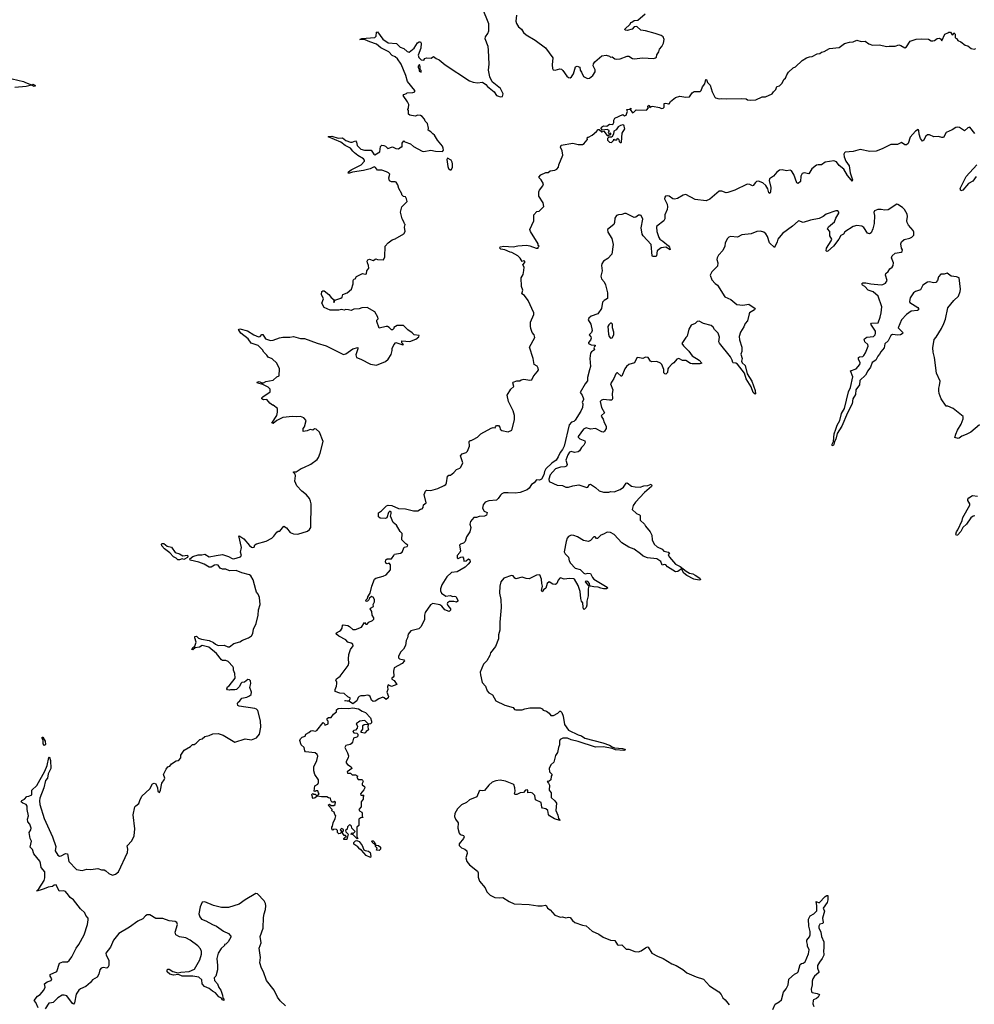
# Model space of a CAD drawing. Extents: x 2494159 to 2685562, y 773219 to 915170.
# Tile 195 of 201: x 2627990 to 2638888, y 897352 to 908592. Entities that reach past the tile are written whole.
import ezdxf

# ---------------------------------------------------------------- set-up
doc = ezdxf.new("R2010")
doc.units = 0

msp = doc.modelspace()

# ---------------------------------------------------------------- linework, layer by layer
at = {"layer": '0CON10XD'}
for points in [[(2633331, 907831), (2633405, 907768), (2633435, 907728), (2633455, 907717), (2633475, 907710), (2633500, 907715), (2633511, 907745), (2633477, 907805), (2633384, 907884), (2633358, 907938), (2633343, 908015), (2633350, 908085), (2633343, 908243), (2633337, 908285), (2633302, 908375), (2633307, 908395), (2633336, 908435), (2633347, 908465), (2633346, 908545), (2633273, 908723)], [(2633662, 908645), (2633654, 908575), (2633660, 908550), (2633685, 908510), (2633718, 908485), (2633743, 908445), (2633770, 908420), (2633875, 908357), (2633992, 908272), (2634077, 908155), (2634069, 908075), (2634072, 908035), (2634080, 908020), (2634104, 908014), (2634155, 908029), (2634175, 908027), (2634192, 908012), (2634235, 907947), (2634255, 907930), (2634275, 907927), (2634290, 907940), (2634312, 907975), (2634336, 908054), (2634355, 908063), (2634385, 908048), (2634388, 908015), (2634405, 907991), (2634425, 907945), (2634472, 907922), (2634495, 907926), (2634534, 907955), (2634559, 907995), (2634558, 908018), (2634538, 908065), (2634541, 908089), (2634555, 908112), (2634635, 908180), (2634685, 908188), (2634724, 908174), (2634735, 908163), (2634755, 908168), (2634784, 908144), (2634805, 908140), (2634844, 908146), (2634925, 908176), (2634945, 908174), (2634985, 908149), (2635005, 908144), (2635105, 908156), (2635225, 908149), (2635250, 908155), (2635260, 908165), (2635265, 908190), (2635287, 908223), (2635293, 908257), (2635320, 908285), (2635338, 908325), (2635346, 908365), (2635335, 908396), (2635312, 908412), (2635245, 908436), (2635135, 908466), (2635082, 908472), (2635035, 908513), (2635005, 908510), (2634980, 908485), (2634925, 908468), (2634902, 908472), (2634900, 908485), (2634958, 908542), (2634965, 908560), (2634978, 908562), (2635005, 908583), (2635045, 908588), (2635131, 908659)], [(2630502, 900818), (2630525, 900848), (2630585, 900858), (2630615, 900872), (2630631, 900889), (2630638, 900915), (2630618, 900968), (2630629, 901015), (2630624, 901045), (2630615, 901058), (2630595, 901061), (2630555, 901029), (2630525, 901024), (2630514, 901015), (2630500, 900980), (2630465, 900947), (2630445, 900941), (2630395, 900943), (2630385, 900938), (2630361, 900941), (2630354, 900955), (2630363, 900975), (2630382, 900988), (2630451, 901075), (2630447, 901127), (2630432, 901165), (2630431, 901195), (2630425, 901208), (2630370, 901265), (2630345, 901276), (2630307, 901277), (2630293, 901283), (2630235, 901356), (2630148, 901428), (2630073, 901447), (2630041, 901429), (2629995, 901421), (2629965, 901398), (2629955, 901404), (2629965, 901424), (2629989, 901441), (2630003, 901485), (2629988, 901535), (2629990, 901550), (2630009, 901555), (2630031, 901531), (2630065, 901521), (2630155, 901505), (2630203, 901483), (2630225, 901462), (2630255, 901449), (2630323, 901453), (2630365, 901432), (2630385, 901434), (2630435, 901472), (2630505, 901490), (2630535, 901511), (2630603, 901537), (2630635, 901559), (2630652, 901585), (2630661, 901635), (2630689, 901701), (2630714, 901795), (2630718, 901855), (2630737, 901915), (2630726, 901995), (2630714, 902034), (2630695, 902058), (2630684, 902084), (2630656, 902196), (2630628, 902245), (2630615, 902256), (2630525, 902277), (2630463, 902303), (2630385, 902301), (2630345, 902320), (2630305, 902319), (2630280, 902330), (2630255, 902364), (2630241, 902369), (2630215, 902366), (2630176, 902344), (2630155, 902341), (2630095, 902375), (2630035, 902400), (2629935, 902421), (2629933, 902437), (2629965, 902465), (2630027, 902483), (2630068, 902482), (2630105, 902491), (2630155, 902460), (2630233, 902477), (2630305, 902486), (2630375, 902466), (2630415, 902441), (2630435, 902437), (2630509, 902461), (2630522, 902475), (2630510, 902515), (2630521, 902565), (2630490, 902700), (2630505, 902697), (2630549, 902665), (2630615, 902588), (2630635, 902570), (2630653, 902567), (2630665, 902570), (2630674, 902596), (2630695, 902610), (2630805, 902638), (2630868, 902672), (2630893, 902695), (2630927, 902743), (2630942, 902752), (2630960, 902755), (2631005, 902810), (2631035, 902793), (2631078, 902738), (2631116, 902724), (2631165, 902719), (2631277, 902753), (2631299, 902771), (2631312, 902795), (2631319, 903065), (2631311, 903095), (2631297, 903127), (2631265, 903168), (2631211, 903211), (2631155, 903270), (2631130, 903325), (2631140, 903385), (2631133, 903403), (2631112, 903425), (2631118, 903432), (2631145, 903432), (2631202, 903468), (2631235, 903479), (2631315, 903519), (2631385, 903572), (2631401, 903595), (2631420, 903645), (2631456, 903775), (2631414, 903884), (2631375, 903919), (2631355, 903922), (2631335, 903908), (2631305, 903914), (2631272, 903898), (2631225, 903890), (2631226, 903925), (2631240, 903945), (2631262, 904015), (2631235, 904046), (2631195, 904062), (2631155, 904058), (2631105, 904062), (2630995, 904050), (2630924, 904016), (2630885, 903984), (2630869, 903985), (2630926, 904075), (2630933, 904113), (2630932, 904152), (2630885, 904190), (2630875, 904190), (2630844, 904214), (2630810, 904255), (2630775, 904254), (2630753, 904265), (2630754, 904276), (2630764, 904286), (2630850, 904345), (2630848, 904375), (2630825, 904397), (2630767, 904427), (2630705, 904442), (2630701, 904455), (2630725, 904460), (2630755, 904447), (2630775, 904447), (2630799, 904461), (2630885, 904477), (2630925, 904516), (2630954, 904526), (2630956, 904605), (2630925, 904670), (2630872, 904722), (2630828, 904738), (2630813, 904763), (2630777, 904797), (2630762, 904825), (2630711, 904871), (2630631, 904901), (2630597, 904947), (2630514, 905015), (2630498, 905035), (2630488, 905055), (2630505, 905063), (2630590, 905040), (2630663, 904993), (2630715, 904971), (2630735, 904974), (2630755, 905000), (2630765, 905000), (2630795, 904947), (2630855, 904928), (2630885, 904932), (2630955, 904960), (2630995, 904967), (2631075, 904967), (2631115, 904977), (2631195, 904954), (2631241, 904951), (2631385, 904898), (2631490, 904870), (2631685, 904771), (2631715, 904777), (2631795, 904835), (2631849, 904849), (2631849, 904835), (2631826, 904766), (2631835, 904736), (2631885, 904718), (2631995, 904660), (2632065, 904647), (2632165, 904691), (2632195, 904718), (2632229, 904771), (2632243, 904815), (2632243, 904837), (2632260, 904880), (2632284, 904906), (2632365, 904880), (2632370, 904885), (2632353, 904903), (2632353, 904927), (2632445, 904918), (2632512, 904945), (2632548, 904972), (2632550, 904985), (2632494, 904994), (2632469, 905019), (2632421, 905051), (2632372, 905102), (2632298, 905102), (2632262, 905078), (2632260, 905065), (2632245, 905050), (2632235, 905050), (2632209, 905079), (2632188, 905088), (2632175, 905090), (2632095, 905070), (2632068, 905145), (2632068, 905162), (2632082, 905178), (2632080, 905195), (2632046, 905256), (2631955, 905306), (2631895, 905303), (2631865, 905292), (2631805, 905288), (2631775, 905272), (2631745, 905278), (2631715, 905282), (2631695, 905277), (2631665, 905284), (2631635, 905276), (2631535, 905275), (2631466, 905305), (2631441, 905355), (2631459, 905405), (2631435, 905455), (2631441, 905489), (2631452, 905498), (2631465, 905496), (2631520, 905455), (2631545, 905421), (2631580, 905395), (2631571, 905375), (2631575, 905362), (2631585, 905372), (2631588, 905392), (2631655, 905413), (2631672, 905425), (2631678, 905455), (2631728, 905472), (2631778, 905515), (2631797, 905575), (2631797, 905615), (2631805, 905628), (2631820, 905635), (2631835, 905662), (2631905, 905693), (2631935, 905687), (2631948, 905692), (2631952, 905725), (2631977, 905755), (2631972, 905785), (2631959, 905815), (2631957, 905835), (2631965, 905852), (2631985, 905857), (2632025, 905843), (2632055, 905861), (2632075, 905853), (2632145, 905850), (2632157, 905885), (2632164, 906006), (2632195, 906046), (2632243, 906077), (2632275, 906089), (2632375, 906147), (2632390, 906175), (2632382, 906225), (2632390, 906255), (2632382, 906262), (2632380, 906275), (2632355, 906320), (2632337, 906395), (2632351, 906455), (2632412, 906518), (2632407, 906547), (2632395, 906568), (2632373, 906573), (2632353, 906593), (2632352, 906605), (2632318, 906665), (2632307, 906705), (2632286, 906736), (2632275, 906741), (2632235, 906740), (2632213, 906753), (2632206, 906785), (2632215, 906827), (2632200, 906845), (2632179, 906855), (2632125, 906873), (2632075, 906874), (2632051, 906905), (2632035, 906914), (2631990, 906890), (2631915, 906870), (2631788, 906852), (2631755, 906838), (2631740, 906840), (2631743, 906855), (2631775, 906877), (2631890, 906935), (2631926, 906975), (2631925, 906990), (2631916, 907005), (2631850, 907040), (2631811, 907071), (2631795, 907091), (2631767, 907127), (2631704, 907154), (2631655, 907194), (2631512, 907255), (2631515, 907260), (2631555, 907261), (2631625, 907240), (2631675, 907243), (2631713, 907213), (2631765, 907195), (2631785, 907195), (2631825, 907209), (2631834, 907195), (2631844, 907154), (2631885, 907114), (2631925, 907101), (2632002, 907102), (2632034, 907055), (2632045, 907051), (2632100, 907085), (2632110, 907145), (2632125, 907158), (2632147, 907157), (2632167, 907147), (2632193, 907123), (2632245, 907140), (2632285, 907122), (2632315, 907118), (2632345, 907140), (2632358, 907142), (2632358, 907182), (2632375, 907210), (2632388, 907198), (2632450, 907175), (2632484, 907144), (2632585, 907090), (2632605, 907088), (2632685, 907101), (2632735, 907091), (2632815, 907088), (2632829, 907101), (2632824, 907125), (2632815, 907147), (2632760, 907215), (2632727, 907275), (2632705, 907288), (2632685, 907313), (2632655, 907330), (2632657, 907355), (2632646, 907405), (2632618, 907435), (2632612, 907455), (2632586, 907486), (2632565, 907499), (2632535, 907501), (2632505, 907492), (2632445, 907500), (2632430, 907515), (2632430, 907555), (2632420, 907565), (2632420, 907575), (2632427, 907583), (2632433, 907625), (2632419, 907655), (2632368, 907725), (2632374, 907736), (2632405, 907748), (2632415, 907758), (2632479, 907761), (2632500, 907770), (2632502, 907782), (2632416, 907885), (2632398, 907955), (2632345, 908084), (2632302, 908145), (2632275, 908168), (2632242, 908182), (2632205, 908223), (2632112, 908272), (2632063, 908313), (2631988, 908338), (2631935, 908361), (2631872, 908365), (2631895, 908376), (2632043, 908387), (2632059, 908405), (2632065, 908448), (2632075, 908452), (2632135, 908369), (2632195, 908326), (2632290, 908320), (2632335, 908279), (2632374, 908264), (2632415, 908228), (2632435, 908222), (2632495, 908268), (2632533, 908327), (2632550, 908340), (2632565, 908340), (2632573, 908325), (2632571, 908265), (2632539, 908185), (2632545, 908160), (2632572, 908132), (2632605, 908130), (2632615, 908150), (2632635, 908158), (2632687, 908153), (2632715, 908172), (2632745, 908147), (2632780, 908135), (2632847, 908077), (2633125, 907892), (2633165, 907878), (2633215, 907872), (2633275, 907878), (2633313, 907853), (2633331, 907831)], [(2632255, 901088), (2632240, 901075), (2632240, 901065), (2632265, 901048), (2632297, 901003), (2632235, 900980), (2632195, 901000), (2632188, 900975), (2632192, 900945), (2632182, 900915), (2632200, 900865), (2632195, 900850), (2632175, 900832), (2632152, 900852), (2632135, 900858), (2632089, 900841), (2632047, 900813), (2632025, 900810), (2632006, 900825), (2631990, 900865), (2631977, 900877), (2631955, 900882), (2631925, 900872), (2631885, 900873), (2631865, 900867), (2631854, 900855), (2631838, 900815), (2631795, 900784), (2631755, 900810), (2631700, 900815), (2631715, 900822), (2631745, 900818), (2631756, 900824), (2631766, 900846), (2631735, 900863), (2631695, 900902), (2631645, 900904), (2631592, 900925), (2631590, 900945), (2631607, 900985), (2631610, 901015), (2631610, 901035), (2631600, 901045), (2631605, 901068), (2631650, 901100), (2631739, 901221), (2631746, 901245), (2631742, 901295), (2631748, 901345), (2631765, 901402), (2631796, 901445), (2631792, 901462), (2631773, 901473), (2631735, 901487), (2631712, 901512), (2631634, 901555), (2631610, 901575), (2631603, 901585), (2631606, 901594), (2631640, 901610), (2631656, 901625), (2631670, 901645), (2631675, 901680), (2631684, 901686), (2631735, 901676), (2631757, 901667), (2631795, 901632), (2631825, 901629), (2631893, 901657), (2631925, 901710), (2631942, 901692), (2631955, 901690), (2631974, 901716), (2632016, 901734), (2632031, 901749), (2632033, 901765), (2632014, 901794), (2632010, 901835), (2631990, 901865), (2631994, 901876), (2632028, 901892), (2632024, 901916), (2632040, 901945), (2632042, 901972), (2632025, 902000), (2632005, 902008), (2631980, 901985), (2631975, 901970), (2631960, 901955), (2631945, 901952), (2631940, 901965), (2631960, 901985), (2631963, 902005), (2631990, 902045), (2632010, 902125), (2632039, 902205), (2632055, 902218), (2632141, 902239), (2632175, 902253), (2632225, 902312), (2632225, 902370), (2632207, 902387), (2632185, 902380), (2632172, 902385), (2632167, 902405), (2632171, 902425), (2632185, 902439), (2632234, 902436), (2632262, 902475), (2632268, 902492), (2632336, 902504), (2632355, 902513), (2632381, 902569), (2632415, 902580), (2632420, 902595), (2632397, 902607), (2632352, 902655), (2632358, 902725), (2632335, 902750), (2632293, 902823), (2632254, 902854), (2632222, 902925), (2632232, 902955), (2632230, 902975), (2632215, 902980), (2632200, 902965), (2632180, 902905), (2632165, 902897), (2632105, 902900), (2632088, 902918), (2632086, 902964), (2632120, 902985), (2632177, 903043), (2632195, 903050), (2632240, 903045), (2632315, 903012), (2632395, 903010), (2632485, 902986), (2632535, 902986), (2632565, 903003), (2632585, 903008), (2632597, 903023), (2632598, 903055), (2632632, 903075), (2632608, 903172), (2632621, 903209), (2632635, 903222), (2632685, 903218), (2632765, 903240), (2632837, 903273), (2632853, 903285), (2632861, 903305), (2632875, 903380), (2632888, 903392), (2632907, 903393), (2632948, 903422), (2632975, 903456), (2633015, 903474), (2633026, 903485), (2633047, 903535), (2633023, 903615), (2633042, 903635), (2633085, 903653), (2633102, 903668), (2633126, 903725), (2633120, 903775), (2633132, 903788), (2633145, 903788), (2633165, 903798), (2633215, 903828), (2633255, 903864), (2633372, 903928), (2633395, 903938), (2633417, 903933), (2633420, 903945), (2633435, 903960), (2633455, 903960), (2633470, 903940), (2633476, 903916), (2633494, 903904), (2633565, 903889), (2633610, 903905), (2633638, 904025), (2633639, 904075), (2633625, 904128), (2633572, 904235), (2633554, 904305), (2633596, 904375), (2633631, 904405), (2633621, 904445), (2633624, 904455), (2633665, 904469), (2633699, 904471), (2633715, 904480), (2633745, 904490), (2633815, 904478), (2633838, 904482), (2633852, 904515), (2633874, 904546), (2633903, 904575), (2633913, 904595), (2633910, 904615), (2633898, 904635), (2633862, 904655), (2633851, 904725), (2633808, 904855), (2633869, 904965), (2633863, 904995), (2633842, 905022), (2633824, 905065), (2633820, 905095), (2633822, 905138), (2633861, 905225), (2633861, 905245), (2633796, 905386), (2633754, 905444), (2633722, 905462), (2633733, 905505), (2633718, 905545), (2633713, 905645), (2633738, 905685), (2633747, 905727), (2633748, 905765), (2633732, 905795), (2633755, 905820), (2633758, 905835), (2633745, 905838), (2633725, 905830), (2633705, 905868), (2633678, 905895), (2633610, 905935), (2633588, 905938), (2633530, 905965), (2633483, 905973), (2633472, 905985), (2633475, 906000), (2633515, 906006), (2633625, 905999), (2633675, 906010), (2633775, 906017), (2633815, 906012), (2633885, 905982), (2633910, 905985), (2633910, 905995), (2633920, 906005), (2633910, 906015), (2633908, 906035), (2633820, 906175), (2633813, 906195), (2633858, 906295), (2633858, 906365), (2633895, 906402), (2633920, 906405), (2633972, 906458), (2633965, 906500), (2633918, 906578), (2633917, 906625), (2633923, 906645), (2633961, 906695), (2633968, 906718), (2633944, 906764), (2633920, 906785), (2633918, 906795), (2633939, 906821), (2633995, 906848), (2634022, 906848), (2634044, 906866), (2634100, 906875), (2634120, 906885), (2634142, 906908), (2634146, 906935), (2634190, 907045), (2634181, 907095), (2634164, 907136), (2634172, 907158), (2634305, 907183), (2634365, 907168), (2634415, 907168), (2634435, 907178), (2634445, 907192), (2634472, 907225), (2634470, 907245), (2634475, 907250), (2634485, 907250), (2634525, 907272), (2634576, 907314), (2634593, 907337), (2634607, 907337), (2634635, 907310), (2634658, 907318), (2634695, 907270), (2634715, 907270), (2634725, 907280), (2634738, 907282), (2634738, 907298), (2634725, 907290), (2634710, 907305), (2634720, 907315), (2634718, 907328), (2634695, 907338), (2634645, 907330), (2634628, 907348), (2634630, 907365), (2634655, 907380), (2634692, 907378), (2634725, 907398), (2634760, 907395), (2634772, 907418), (2634772, 907445), (2634784, 907466), (2634875, 907508), (2634895, 907493), (2634915, 907500), (2634923, 907537), (2634930, 907545), (2634922, 907568), (2634960, 907570), (2634965, 907580), (2634970, 907575), (2634960, 907565), (2634985, 907530), (2635000, 907535), (2635028, 907562), (2635145, 907560), (2635170, 907585), (2635162, 907592), (2635162, 907605), (2635175, 907617), (2635185, 907590), (2635198, 907602), (2635215, 907603), (2635295, 907588), (2635315, 907578), (2635335, 907580), (2635346, 907594), (2635348, 907635), (2635365, 907640), (2635395, 907630), (2635405, 907632), (2635421, 907659), (2635476, 907704), (2635525, 907719), (2635595, 907709), (2635635, 907710), (2635668, 907755), (2635688, 907772), (2635758, 907772), (2635770, 907785), (2635783, 907827), (2635812, 907858), (2635822, 907908), (2635829, 907909), (2635840, 907875), (2635871, 907845), (2635895, 907768), (2635925, 907708), (2635935, 907700), (2635975, 907688), (2636005, 907692), (2636055, 907688), (2636225, 907692), (2636285, 907690), (2636298, 907678), (2636335, 907672), (2636395, 907677), (2636465, 907713), (2636505, 907712), (2636580, 907745), (2636595, 907770), (2636622, 907795), (2636635, 907828), (2636665, 907838), (2636690, 907865), (2636717, 907913), (2636732, 907925), (2636746, 907964), (2636767, 907993), (2636818, 908042), (2636848, 908055), (2636922, 908125), (2636972, 908155), (2637005, 908169), (2637038, 908172), (2637095, 908203), (2637124, 908206), (2637145, 908220), (2637175, 908227), (2637235, 908261), (2637345, 908273), (2637405, 908321), (2637464, 908336), (2637505, 908338), (2637545, 908357), (2637595, 908343), (2637642, 908348), (2637685, 908317), (2637725, 908301), (2637805, 908306), (2637885, 908284), (2637915, 908290), (2637985, 908290), (2638025, 908306), (2638049, 908299), (2638095, 908271), (2638115, 908282), (2638155, 908347), (2638225, 908370), (2638285, 908374), (2638365, 908369), (2638395, 908352), (2638415, 908352), (2638435, 908356), (2638465, 908376), (2638485, 908381), (2638502, 908372), (2638515, 908352), (2638552, 908428), (2638585, 908440), (2638595, 908450), (2638615, 908450), (2638635, 908420), (2638648, 908422), (2638655, 908440), (2638668, 908428), (2638670, 908385), (2638688, 908378), (2638690, 908365), (2638700, 908355), (2638735, 908340), (2638785, 908302), (2638812, 908295), (2638851, 908261), (2638886, 908254), (2638905, 908262)], [(2632575, 907992), (2632575, 908010), (2632560, 908025), (2632562, 908055), (2632555, 908080), (2632538, 908062), (2632538, 908045), (2632550, 908025), (2632550, 908005), (2632575, 907992)], [(2627905, 907917), (2628035, 907888)], [(2628035, 907888), (2628055, 907874), (2628125, 907850), (2628140, 907855), (2628162, 907845), (2628170, 907835), (2628155, 907830), (2628125, 907843), (2628065, 907830), (2627935, 907816)], [(2638895, 907292), (2638835, 907364), (2638815, 907358), (2638775, 907322), (2638720, 907360), (2638695, 907366), (2638675, 907362), (2638635, 907334), (2638567, 907303), (2638535, 907246), (2638515, 907246), (2638477, 907257), (2638425, 907256), (2638375, 907278), (2638355, 907279), (2638335, 907262), (2638309, 907211), (2638295, 907206), (2638275, 907237), (2638257, 907285), (2638253, 907325), (2638245, 907337), (2638215, 907318), (2638155, 907251), (2638131, 907179), (2638115, 907164), (2638095, 907163), (2638055, 907188), (2638012, 907168), (2637935, 907166), (2637835, 907117), (2637769, 907091), (2637694, 907086), (2637585, 907110), (2637505, 907086), (2637415, 907079), (2637405, 907071), (2637400, 907055), (2637402, 907025), (2637422, 906975), (2637459, 906925), (2637470, 906845), (2637496, 906765), (2637495, 906750), (2637482, 906765), (2637440, 906815), (2637397, 906885), (2637345, 906927), (2637315, 906970), (2637285, 906980), (2637185, 906966), (2637145, 906934), (2637105, 906936), (2637085, 906930), (2637032, 906888), (2636999, 906831), (2636945, 906842), (2636924, 906836), (2636909, 906805), (2636904, 906746), (2636875, 906722), (2636861, 906731), (2636829, 906825), (2636802, 906865), (2636784, 906874), (2636745, 906866), (2636695, 906879), (2636665, 906874), (2636635, 906850), (2636596, 906805), (2636548, 906775), (2636547, 906755), (2636565, 906675), (2636562, 906625), (2636555, 906606), (2636541, 906615), (2636531, 906661), (2636509, 906699), (2636475, 906731), (2636425, 906750), (2636402, 906745), (2636388, 906732), (2636365, 906699), (2636355, 906694), (2636325, 906711), (2636295, 906714), (2636153, 906647), (2636075, 906619), (2636054, 906616), (2636005, 906635), (2635975, 906635), (2635868, 906542), (2635825, 906523), (2635701, 906541), (2635595, 906596), (2635565, 906588), (2635501, 906549), (2635465, 906542), (2635445, 906548), (2635405, 906577), (2635385, 906581), (2635364, 906576), (2635354, 906565), (2635352, 906545), (2635381, 906485), (2635384, 906455), (2635380, 906425), (2635353, 906365), (2635355, 906320), (2635344, 906295), (2635265, 906236), (2635260, 906225), (2635264, 906175), (2635286, 906106), (2635298, 906088), (2635332, 906065), (2635395, 906011), (2635408, 905995), (2635416, 905964), (2635366, 905996), (2635312, 905988), (2635269, 905955), (2635261, 905895), (2635255, 905890), (2635215, 905890), (2635209, 905895), (2635197, 906027), (2635106, 906126), (2635097, 906145), (2635083, 906215), (2635104, 906315), (2635086, 906355), (2635075, 906362), (2635055, 906360), (2635025, 906338), (2635005, 906334), (2634915, 906379), (2634895, 906379), (2634865, 906367), (2634825, 906365), (2634804, 906355), (2634785, 906325), (2634781, 906275), (2634774, 906255), (2634701, 906195), (2634705, 906165), (2634751, 906095), (2634764, 906025), (2634751, 905915), (2634705, 905864), (2634655, 905836), (2634634, 905805), (2634630, 905785), (2634639, 905725), (2634624, 905665), (2634633, 905635), (2634661, 905601), (2634679, 905565), (2634699, 905475), (2634702, 905408), (2634664, 905386), (2634645, 905367), (2634632, 905295), (2634590, 905235), (2634515, 905206), (2634489, 905185), (2634480, 905165), (2634511, 905115), (2634524, 905045), (2634518, 905022), (2634490, 904995), (2634511, 904971), (2634514, 904955), (2634506, 904935), (2634484, 904906), (2634482, 904895), (2634515, 904879), (2634558, 904875), (2634560, 904865), (2634550, 904860), (2634543, 904845), (2634550, 904825), (2634519, 904801), (2634508, 904785), (2634499, 904725), (2634508, 904632), (2634494, 904595), (2634473, 904507), (2634472, 904468), (2634444, 904436), (2634389, 904335), (2634411, 904305), (2634428, 904265), (2634427, 904253), (2634410, 904225), (2634417, 904205), (2634414, 904165), (2634396, 904125), (2634330, 904020), (2634315, 904007), (2634291, 903999), (2634263, 903967), (2634205, 903725), (2634185, 903684), (2634159, 903651), (2634139, 903601), (2634115, 903564), (2634065, 903530), (2633996, 903464), (2633981, 903435), (2633974, 903395), (2633947, 903345), (2633925, 903334), (2633891, 903339), (2633864, 903306), (2633832, 903285), (2633807, 903245), (2633784, 903225), (2633705, 903196), (2633646, 903186), (2633565, 903192), (2633518, 903192), (2633495, 903179), (2633478, 903165), (2633454, 903125), (2633434, 903106), (2633345, 903098), (2633305, 903085), (2633280, 903055), (2633274, 903014), (2633292, 902982), (2633326, 902965), (2633320, 902935), (2633295, 902926), (2633235, 902921), (2633205, 902909), (2633175, 902908), (2633135, 902865), (2633130, 902835), (2633141, 902795), (2633127, 902745), (2633092, 902688), (2633075, 902635), (2633056, 902615), (2633022, 902605), (2633012, 902595), (2633022, 902528), (2633015, 902510), (2632983, 902475), (2632985, 902450), (2632995, 902442), (2633025, 902458), (2633045, 902460), (2633057, 902447), (2633062, 902412), (2633085, 902413), (2633115, 902438), (2633130, 902425), (2633132, 902405), (2633111, 902375), (2633075, 902342), (2632985, 902290), (2632919, 902281), (2632868, 902232), (2632808, 902142), (2632792, 902095), (2632792, 902072), (2632806, 902046), (2632855, 902010), (2632905, 902019), (2632935, 902007), (2632955, 902012), (2632968, 902008), (2632992, 901965), (2632992, 901955), (2632975, 901943), (2632945, 901952), (2632895, 901949), (2632874, 901936), (2632870, 901925), (2632876, 901906), (2632908, 901865), (2632907, 901853), (2632892, 901838), (2632845, 901854), (2632808, 901898), (2632785, 901912), (2632705, 901928), (2632678, 901912), (2632620, 901825), (2632612, 901795), (2632610, 901745), (2632575, 901664), (2632545, 901639), (2632455, 901614), (2632424, 901576), (2632417, 901535), (2632401, 901505), (2632393, 901447), (2632372, 901408), (2632341, 901375), (2632314, 901325), (2632316, 901306), (2632326, 901296), (2632376, 901286), (2632383, 901275), (2632355, 901242), (2632266, 901194), (2632259, 901155), (2632263, 901097), (2632255, 901088)], [(2634855, 907190), (2634860, 907195), (2634868, 907295), (2634897, 907347), (2634892, 907375), (2634885, 907388), (2634875, 907390), (2634850, 907385), (2634821, 907369), (2634798, 907335), (2634772, 907318), (2634770, 907285), (2634748, 907252), (2634715, 907250), (2634700, 907235), (2634700, 907215), (2634725, 907193), (2634745, 907190), (2634768, 907212), (2634772, 907228), (2634785, 907220), (2634805, 907220), (2634815, 907240), (2634830, 907225), (2634832, 907202), (2634845, 907190), (2634855, 907190)], [(2632915, 906878), (2632930, 906905), (2632932, 906945), (2632927, 906965), (2632915, 906990), (2632875, 907012), (2632867, 906995), (2632876, 906915), (2632885, 906893), (2632905, 906878), (2632915, 906878)], [(2638909, 906801), (2638872, 906748), (2638820, 906720), (2638755, 906644), (2638735, 906640), (2638726, 906665), (2638795, 906800), (2638917, 906935)], [(2637306, 903916), (2637322, 903965), (2637352, 904018), (2637371, 904095), (2637407, 904155), (2637452, 904345), (2637473, 904395), (2637499, 904515), (2637474, 904585), (2637540, 904605), (2637580, 904655), (2637584, 904675), (2637565, 904715), (2637566, 904734), (2637577, 904743), (2637615, 904748), (2637625, 904758), (2637645, 904788), (2637677, 904865), (2637671, 904885), (2637638, 904915), (2637631, 904945), (2637648, 904962), (2637662, 904968), (2637735, 904974), (2637754, 904995), (2637760, 905015), (2637758, 905035), (2637706, 905115), (2637715, 905128), (2637790, 905130), (2637814, 905195), (2637824, 905244), (2637830, 905315), (2637790, 905435), (2637734, 905485), (2637674, 905505), (2637639, 905545), (2637611, 905561), (2637603, 905575), (2637615, 905587), (2637649, 905589), (2637705, 905576), (2637825, 905564), (2637845, 905568), (2637872, 905585), (2637892, 905615), (2637874, 905674), (2637876, 905694), (2637905, 905718), (2637924, 905746), (2637950, 905765), (2637960, 905785), (2637966, 905816), (2637944, 905875), (2637951, 905895), (2637985, 905926), (2638052, 905938), (2638063, 905945), (2638066, 905965), (2638056, 905985), (2638050, 906035), (2638056, 906055), (2638087, 906083), (2638152, 906098), (2638175, 906109), (2638196, 906134), (2638199, 906165), (2638191, 906185), (2638136, 906246), (2638121, 906275), (2638116, 906295), (2638123, 906345), (2638120, 906370), (2638090, 906425), (2638067, 906447), (2638015, 906484), (2638004, 906486), (2637905, 906420), (2637865, 906417), (2637825, 906426), (2637786, 906426), (2637749, 906411), (2637741, 906389), (2637749, 906355), (2637743, 906265), (2637731, 906205), (2637711, 906159), (2637692, 906148), (2637667, 906155), (2637625, 906221), (2637605, 906236), (2637545, 906242), (2637505, 906231), (2637411, 906169), (2637395, 906144), (2637365, 906130), (2637341, 906085), (2637281, 906005), (2637215, 905948), (2637205, 905946), (2637198, 905955), (2637199, 905985), (2637254, 906066), (2637260, 906085), (2637237, 906125), (2637237, 906175), (2637210, 906205), (2637222, 906228), (2637290, 906285), (2637305, 906328), (2637340, 906385), (2637340, 906395), (2637328, 906408), (2637305, 906411), (2637198, 906372), (2637164, 906346), (2637116, 906324), (2637018, 906302), (2636935, 906276), (2636885, 906294), (2636875, 906292), (2636814, 906236), (2636698, 906152), (2636646, 906085), (2636638, 906055), (2636605, 905990), (2636551, 906045), (2636526, 906116), (2636507, 906147), (2636485, 906165), (2636445, 906176), (2636405, 906174), (2636342, 906148), (2636233, 906137), (2636185, 906108), (2636105, 906116), (2636085, 906110), (2636070, 906095), (2636044, 906046), (2636039, 906005), (2636015, 905958), (2635969, 905905), (2635953, 905873), (2635950, 905855), (2635960, 905815), (2635955, 905780), (2635893, 905715), (2635874, 905675), (2635893, 905623), (2635930, 905580), (2635955, 905562), (2636038, 905428), (2636108, 905398), (2636175, 905340), (2636245, 905332), (2636315, 905343), (2636386, 905295), (2636379, 905281), (2636323, 905245), (2636317, 905235), (2636300, 905155), (2636272, 905125), (2636258, 905085), (2636218, 905025), (2636203, 904975), (2636207, 904937), (2636234, 904854), (2636234, 904805), (2636224, 904775), (2636236, 904724), (2636230, 904695), (2636236, 904675), (2636271, 904645), (2636295, 904550), (2636346, 904465), (2636385, 904358), (2636389, 904321), (2636385, 904318), (2636365, 904336), (2636339, 904399), (2636285, 904491), (2636263, 904555), (2636185, 904658), (2636165, 904672), (2636135, 904674), (2636130, 904680), (2636124, 904705), (2636105, 904742), (2635979, 904899), (2635973, 904915), (2635977, 904967), (2635964, 905015), (2635922, 905055), (2635905, 905083), (2635882, 905102), (2635798, 905125), (2635745, 905150), (2635725, 905147), (2635702, 905125), (2635655, 905106), (2635630, 905060), (2635610, 904980), (2635593, 904965), (2635550, 904895), (2635569, 904869), (2635628, 904808), (2635665, 904756), (2635746, 904705), (2635778, 904672), (2635756, 904664), (2635665, 904662), (2635647, 904667), (2635595, 904702), (2635555, 904700), (2635515, 904724), (2635492, 904718), (2635458, 904675), (2635435, 904660), (2635395, 904618), (2635389, 904605), (2635386, 904565), (2635365, 904547), (2635355, 904549), (2635345, 904562), (2635345, 904600), (2635320, 904655), (2635305, 904671), (2635265, 904690), (2635205, 904688), (2635192, 904695), (2635165, 904737), (2635135, 904738), (2635105, 904724), (2635045, 904737), (2635035, 904733), (2635007, 904673), (2634945, 904654), (2634917, 904633), (2634899, 904605), (2634865, 904522), (2634855, 904524), (2634815, 904560), (2634805, 904560), (2634795, 904550), (2634774, 904495), (2634735, 904435), (2634760, 904365), (2634755, 904325), (2634757, 904265), (2634750, 904250), (2634725, 904247), (2634655, 904258), (2634630, 904250), (2634616, 904234), (2634631, 904165), (2634666, 904105), (2634632, 904075), (2634629, 904065), (2634652, 904032), (2634663, 903993), (2634685, 903953), (2634685, 903925), (2634667, 903893), (2634655, 903884), (2634635, 903888), (2634565, 903924), (2634505, 903918), (2634455, 903931), (2634425, 903917), (2634367, 903835), (2634367, 903825), (2634385, 903808), (2634442, 903785), (2634447, 903765), (2634432, 903735), (2634402, 903708), (2634381, 903669), (2634365, 903657), (2634325, 903652), (2634285, 903661), (2634265, 903655), (2634246, 903625), (2634223, 903565), (2634239, 903515), (2634234, 903495), (2634215, 903487), (2634165, 903485), (2634107, 903463), (2634047, 903395), (2634030, 903345), (2634035, 903319), (2634125, 903280), (2634185, 903275), (2634225, 903254), (2634255, 903256), (2634305, 903272), (2634374, 903284), (2634465, 903252), (2634474, 903256), (2634495, 903287), (2634505, 903290), (2634565, 903250), (2634605, 903213), (2634655, 903200), (2634715, 903198), (2634737, 903207), (2634775, 903202), (2634845, 903228), (2634882, 903255), (2634915, 903302), (2634924, 903306), (2634976, 903266), (2635015, 903259), (2635075, 903256), (2635115, 903272), (2635160, 903275), (2635198, 903288), (2635206, 903276), (2635201, 903265), (2635124, 903196), (2635020, 903085), (2634992, 903045), (2634982, 903002), (2635030, 902955), (2635065, 902940), (2635072, 902932), (2635075, 902880), (2635123, 902833), (2635135, 902810), (2635187, 902747), (2635206, 902706), (2635210, 902655), (2635232, 902605), (2635268, 902575), (2635325, 902547), (2635345, 902526), (2635398, 902515), (2635407, 902505), (2635392, 902485), (2635408, 902455), (2635477, 902375), (2635530, 902350), (2635598, 902295), (2635635, 902274), (2635674, 902266), (2635701, 902251), (2635755, 902216), (2635762, 902198), (2635747, 902193), (2635685, 902204), (2635605, 902248), (2635573, 902273), (2635545, 902322), (2635505, 902294), (2635475, 902288), (2635386, 902345), (2635365, 902368), (2635348, 902372), (2635325, 902364), (2635308, 902408), (2635265, 902436), (2635158, 902448), (2635109, 902469), (2635076, 902496), (2635005, 902548), (2634945, 902570), (2634865, 902619), (2634776, 902715), (2634735, 902739), (2634695, 902741), (2634655, 902718), (2634623, 902707), (2634585, 902670), (2634575, 902670), (2634558, 902688), (2634545, 902688), (2634505, 902648), (2634483, 902637), (2634425, 902647), (2634358, 902688), (2634315, 902702), (2634285, 902706), (2634256, 902694), (2634239, 902675), (2634228, 902635), (2634207, 902517), (2634217, 902495), (2634256, 902456), (2634264, 902415), (2634277, 902387), (2634331, 902331), (2634387, 902317), (2634429, 902275), (2634445, 902268), (2634475, 902274), (2634505, 902269), (2634528, 902225), (2634545, 902207), (2634697, 902115), (2634703, 902105), (2634690, 902095), (2634655, 902094), (2634625, 902102), (2634595, 902115), (2634546, 902116), (2634507, 902127), (2634497, 902135), (2634494, 902155), (2634475, 902178), (2634456, 902184), (2634447, 902175), (2634488, 902125), (2634479, 902095), (2634481, 902015), (2634464, 901955), (2634465, 901910), (2634455, 901882), (2634435, 901860), (2634428, 901865), (2634421, 901885), (2634420, 901935), (2634405, 901956), (2634395, 901985), (2634390, 902065), (2634364, 902135), (2634325, 902204), (2634315, 902210), (2634266, 902214), (2634205, 902204), (2634165, 902220), (2634155, 902218), (2634138, 902195), (2634123, 902157), (2634105, 902143), (2634078, 902148), (2634035, 902176), (2634013, 902155), (2633998, 902102), (2633970, 902085), (2633955, 902060), (2633948, 902075), (2633960, 902125), (2633949, 902155), (2633946, 902206), (2633926, 902256), (2633888, 902252), (2633805, 902209), (2633772, 902212), (2633725, 902230), (2633655, 902209), (2633642, 902215), (2633622, 902242), (2633605, 902249), (2633515, 902216), (2633482, 902175), (2633471, 902125), (2633467, 902047), (2633483, 901973), (2633488, 901882), (2633470, 901715), (2633473, 901625), (2633455, 901570), (2633456, 901525), (2633422, 901435), (2633364, 901366), (2633357, 901335), (2633323, 901275), (2633283, 901235), (2633248, 901145), (2633250, 901115), (2633271, 901025), (2633309, 900985), (2633325, 900930), (2633345, 900907), (2633361, 900899)], [(2638945, 903966), (2638847, 903883), (2638793, 903855), (2638745, 903839), (2638715, 903814), (2638705, 903811), (2638665, 903823), (2638678, 903862), (2638695, 903905), (2638737, 903973), (2638762, 904035), (2638762, 904062), (2638645, 904153), (2638585, 904180), (2638565, 904181), (2638510, 904265), (2638488, 904325), (2638483, 904357), (2638482, 904385), (2638492, 904415), (2638497, 904465), (2638456, 904556), (2638435, 904735), (2638418, 904795), (2638414, 904845), (2638428, 904942), (2638452, 904968), (2638512, 905068), (2638539, 905125), (2638557, 905173), (2638586, 905304), (2638653, 905385), (2638706, 905435), (2638725, 905490), (2638729, 905515), (2638716, 905645), (2638685, 905658), (2638625, 905666), (2638579, 905699), (2638543, 905687), (2638505, 905688), (2638479, 905655), (2638466, 905614), (2638450, 905590), (2638423, 905587), (2638375, 905598), (2638355, 905596), (2638299, 905561), (2638275, 905509), (2638215, 905489), (2638194, 905475), (2638154, 905415), (2638146, 905375), (2638153, 905363), (2638241, 905305), (2638250, 905295), (2638251, 905279), (2638238, 905272), (2638165, 905263), (2638112, 905228), (2638056, 905165), (2638020, 905075), (2638066, 905026), (2638071, 905015), (2638064, 905005), (2638045, 904995), (2638015, 904991), (2637953, 904997), (2637934, 904985), (2637905, 904925), (2637865, 904892), (2637860, 904845), (2637821, 904799), (2637807, 904773), (2637785, 904752), (2637763, 904707), (2637721, 904679), (2637702, 904625), (2637672, 904585), (2637644, 904535), (2637580, 904475), (2637578, 904425), (2637537, 904365), (2637532, 904315), (2637502, 904265), (2637494, 904205), (2637440, 904105), (2637375, 903950), (2637323, 903867), (2637307, 903805), (2637290, 903775), (2637285, 903742), (2637275, 903728), (2637265, 903730), (2637264, 903745), (2637282, 903778), (2637289, 903865), (2637306, 903916)], [(2634735, 904958), (2634755, 904962), (2634773, 904995), (2634774, 905025), (2634759, 905075), (2634757, 905115), (2634746, 905126), (2634735, 905127), (2634715, 905110), (2634705, 905090), (2634712, 905002), (2634719, 904975), (2634735, 904958)], [(2638895, 902929), (2638875, 902926), (2638849, 902905), (2638797, 902835), (2638755, 902795), (2638735, 902751), (2638695, 902709), (2638683, 902705), (2638678, 902718), (2638684, 902745), (2638701, 902769), (2638748, 902875), (2638755, 902909), (2638835, 903052), (2638836, 903066), (2638812, 903105), (2638813, 903117), (2638826, 903135), (2638865, 903160), (2638925, 903153)], [(2629815, 902427), (2629795, 902428), (2629778, 902445), (2629745, 902462), (2629706, 902506), (2629645, 902550), (2629612, 902585), (2629610, 902605), (2629618, 902612), (2629635, 902611), (2629675, 902583), (2629725, 902569), (2629765, 902511), (2629816, 902495), (2629852, 902472), (2629905, 902481), (2629911, 902465), (2629906, 902454), (2629865, 902430), (2629845, 902438), (2629815, 902427)], [(2633361, 900899), (2633387, 900887), (2633426, 900815), (2633528, 900768), (2633625, 900739), (2633639, 900719), (2633652, 900712), (2633725, 900715), (2633755, 900727), (2633815, 900737), (2633930, 900735), (2633953, 900725), (2633965, 900710), (2634005, 900700), (2634036, 900676), (2634055, 900650), (2634065, 900648), (2634085, 900650), (2634135, 900677), (2634155, 900697), (2634165, 900698), (2634180, 900685), (2634195, 900640), (2634210, 900545), (2634255, 900480), (2634365, 900429), (2634405, 900417), (2634442, 900392), (2634647, 900337), (2634725, 900310), (2634755, 900290), (2634782, 900282), (2634871, 900271), (2634900, 900265), (2634907, 900257), (2634885, 900249), (2634792, 900258), (2634752, 900272), (2634655, 900290), (2634565, 900287), (2634365, 900353), (2634285, 900372), (2634245, 900391), (2634189, 900391), (2634161, 900375), (2634154, 900355), (2634153, 900315), (2634140, 900285), (2634130, 900225), (2634108, 900192), (2634086, 900115), (2634053, 900087), (2634036, 900045), (2634040, 900005), (2634068, 899975), (2634057, 899955), (2634054, 899916), (2634035, 899898), (2634010, 899895), (2634027, 899877), (2634037, 899855), (2634034, 899795), (2634056, 899765), (2634058, 899715), (2634099, 899675), (2634117, 899647), (2634111, 899565), (2634132, 899512), (2634142, 899472), (2634158, 899455), (2634155, 899450), (2634095, 899471), (2634037, 899505), (2634028, 899518), (2634020, 899565), (2633995, 899584), (2633960, 899590), (2633952, 899602), (2633942, 899655), (2633878, 899688), (2633872, 899735), (2633845, 899761), (2633825, 899770), (2633790, 899765), (2633790, 899795), (2633785, 899800), (2633765, 899798), (2633740, 899770), (2633704, 899766), (2633665, 899748), (2633646, 899746), (2633639, 899755), (2633646, 899785), (2633642, 899825), (2633630, 899860), (2633535, 899899), (2633475, 899910), (2633425, 899904), (2633385, 899889), (2633346, 899854), (2633295, 899792), (2633275, 899788), (2633246, 899794), (2633235, 899787), (2633208, 899722), (2633125, 899685), (2633089, 899655), (2633035, 899631), (2632987, 899583), (2632958, 899532), (2632954, 899496), (2632965, 899466), (2632994, 899425), (2632990, 899365), (2633006, 899305), (2633020, 899290), (2633055, 899280), (2633064, 899265), (2633056, 899245), (2633007, 899185), (2633007, 899165), (2633035, 899137), (2633073, 899123), (2633096, 899106), (2633098, 899075), (2633084, 899024), (2633095, 898984), (2633124, 898944), (2633215, 898872), (2633222, 898852), (2633223, 898803), (2633239, 898759), (2633303, 898683), (2633324, 898635), (2633360, 898600), (2633415, 898572), (2633465, 898568), (2633505, 898572), (2633578, 898525), (2633635, 898501), (2633805, 898491), (2633905, 898477), (2633955, 898477), (2633990, 898485), (2634003, 898475), (2634015, 898450), (2634045, 898430), (2634099, 898369), (2634165, 898349), (2634185, 898351), (2634225, 898338), (2634256, 898346), (2634275, 898343), (2634300, 898310), (2634327, 898287), (2634416, 898256), (2634458, 898248), (2634525, 898189), (2634603, 898153), (2634650, 898120), (2634735, 898086), (2634785, 898080), (2634815, 898030), (2634825, 898026), (2634862, 898032), (2634915, 897983), (2634945, 897981), (2635012, 897955), (2635055, 897952), (2635085, 897963), (2635135, 897999), (2635155, 898007), (2635165, 898004), (2635208, 897938), (2635271, 897901), (2635336, 897876), (2635433, 897813), (2635485, 897797), (2635560, 897750), (2635605, 897712), (2635713, 897667), (2635795, 897640), (2635866, 897565), (2635970, 897495), (2635997, 897465), (2636015, 897425), (2636045, 897402), (2636089, 897345)], [(2628202, 897312), (2628174, 897374), (2628157, 897395), (2628195, 897447), (2628225, 897463), (2628266, 897514), (2628281, 897549), (2628274, 897585), (2628305, 897609), (2628350, 897625), (2628357, 897645), (2628337, 897675), (2628339, 897691), (2628415, 897728), (2628445, 897822), (2628484, 897836), (2628535, 897838), (2628556, 897854), (2628585, 897895), (2628636, 897995), (2628666, 898035), (2628725, 898145), (2628764, 898265), (2628772, 898315), (2628772, 898335), (2628746, 898366), (2628735, 898396), (2628685, 898441), (2628605, 898545), (2628565, 898570), (2628549, 898599), (2628515, 898639), (2628495, 898646), (2628442, 898645), (2628405, 898716), (2628385, 898712), (2628364, 898696), (2628315, 898689), (2628268, 898672), (2628225, 898654), (2628181, 898645), (2628208, 898672), (2628271, 898765), (2628278, 898795), (2628279, 898865), (2628236, 898915), (2628228, 898965), (2628219, 898985), (2628151, 899071), (2628135, 899118), (2628108, 899148), (2628124, 899214), (2628108, 899245), (2628097, 899315), (2628116, 899344), (2628121, 899365), (2628105, 899408), (2628082, 899435), (2628080, 899465), (2628089, 899505), (2628076, 899575), (2628076, 899616), (2628065, 899633), (2628025, 899648), (2628008, 899665), (2628015, 899680), (2628044, 899696), (2628070, 899725), (2628095, 899728), (2628128, 899745), (2628130, 899795), (2628185, 899850), (2628277, 900015), (2628305, 900080), (2628321, 900169), (2628325, 900172), (2628335, 900163), (2628343, 900135), (2628344, 900045), (2628316, 899985), (2628306, 899934), (2628283, 899907), (2628267, 899823), (2628219, 899705), (2628216, 899675), (2628221, 899635), (2628269, 899475), (2628363, 899265), (2628402, 899155), (2628396, 899105), (2628424, 899054), (2628444, 899044), (2628465, 899047), (2628515, 899074), (2628535, 899072), (2628553, 898983), (2628640, 898890), (2628705, 898880), (2628755, 898897), (2628802, 898892), (2628881, 898901), (2628925, 898887), (2628955, 898886), (2628974, 898875), (2629007, 898847), (2629048, 898828), (2629085, 898839), (2629117, 898865), (2629221, 899085), (2629224, 899124), (2629218, 899162), (2629272, 899218), (2629297, 899275), (2629305, 899355), (2629284, 899515), (2629306, 899605), (2629315, 899619), (2629352, 899645), (2629360, 899680), (2629385, 899728), (2629475, 899812), (2629505, 899869), (2629526, 899876), (2629545, 899871), (2629564, 899825), (2629569, 899785), (2629585, 899771), (2629598, 899795), (2629611, 899875), (2629640, 899915), (2629647, 899935), (2629633, 899975), (2629663, 900035), (2629680, 900065), (2629705, 900072), (2629725, 900097), (2629775, 900130), (2629800, 900135), (2629812, 900145), (2629828, 900165), (2629830, 900195), (2629869, 900255), (2629940, 900295), (2629963, 900317), (2629982, 900318), (2630005, 900332), (2630048, 900375), (2630075, 900384), (2630105, 900411), (2630155, 900422), (2630195, 900440), (2630255, 900442), (2630313, 900423), (2630445, 900346), (2630565, 900381), (2630635, 900371), (2630694, 900395), (2630726, 900435), (2630742, 900515), (2630739, 900589), (2630710, 900705), (2630695, 900722), (2630675, 900729), (2630495, 900756), (2630480, 900765), (2630476, 900785), (2630481, 900799), (2630502, 900818)], [(2631725, 899232), (2631692, 899235), (2631690, 899245), (2631705, 899260), (2631720, 899265), (2631708, 899278), (2631695, 899280), (2631670, 899315), (2631688, 899332), (2631688, 899348), (2631662, 899358), (2631650, 899345), (2631660, 899335), (2631660, 899315), (2631648, 899302), (2631635, 899300), (2631620, 899315), (2631620, 899335), (2631608, 899348), (2631575, 899350), (2631565, 899342), (2631552, 899355), (2631552, 899375), (2631560, 899385), (2631568, 899425), (2631592, 899475), (2631600, 899505), (2631588, 899518), (2631580, 899545), (2631552, 899562), (2631558, 899578), (2631512, 899625), (2631525, 899638), (2631545, 899620), (2631575, 899620), (2631590, 899635), (2631595, 899660), (2631585, 899670), (2631575, 899660), (2631555, 899660), (2631543, 899683), (2631540, 899705), (2631515, 899708), (2631495, 899720), (2631435, 899720), (2631385, 899730), (2631365, 899708), (2631342, 899702), (2631333, 899713), (2631328, 899738), (2631320, 899745), (2631335, 899760), (2631345, 899750), (2631365, 899750), (2631375, 899740), (2631395, 899740), (2631410, 899755), (2631400, 899765), (2631395, 899790), (2631375, 899790), (2631365, 899780), (2631350, 899785), (2631361, 899845), (2631393, 899867), (2631400, 899885), (2631400, 899915), (2631361, 899975), (2631349, 900019), (2631348, 900065), (2631384, 900136), (2631394, 900185), (2631387, 900205), (2631365, 900223), (2631253, 900235), (2631244, 900245), (2631238, 900285), (2631203, 900313), (2631189, 900365), (2631195, 900382), (2631215, 900400), (2631250, 900415), (2631258, 900435), (2631292, 900455), (2631314, 900476), (2631333, 900477), (2631365, 900472), (2631383, 900477), (2631455, 900570), (2631470, 900555), (2631475, 900540), (2631505, 900550), (2631510, 900555), (2631510, 900585), (2631500, 900595), (2631500, 900615), (2631514, 900626), (2631545, 900628), (2631574, 900666), (2631605, 900690), (2631607, 900715), (2631625, 900728), (2631665, 900732), (2631745, 900728), (2631795, 900738), (2631857, 900725), (2631898, 900698), (2631938, 900685), (2631995, 900622), (2632008, 900585), (2632006, 900565), (2631995, 900553), (2631970, 900550), (2631963, 900515), (2631972, 900485), (2631945, 900468), (2631935, 900450), (2631925, 900448), (2631890, 900455), (2631890, 900465), (2631908, 900492), (2631909, 900535), (2631924, 900546), (2631970, 900550), (2631970, 900555), (2631935, 900590), (2631925, 900592), (2631874, 900586), (2631830, 900555), (2631846, 900526), (2631843, 900505), (2631825, 900480), (2631803, 900477), (2631793, 900465), (2631805, 900452), (2631838, 900448), (2631850, 900435), (2631850, 900415), (2631838, 900402), (2631800, 900390), (2631788, 900345), (2631774, 900326), (2631762, 900318), (2631713, 900307), (2631700, 900285), (2631734, 900224), (2631742, 900188), (2631741, 900165), (2631718, 900125), (2631718, 900108), (2631731, 900091), (2631775, 900062), (2631782, 900045), (2631730, 900005), (2631732, 899992), (2631765, 899990), (2631785, 899972), (2631825, 899972), (2631850, 899955), (2631840, 899945), (2631855, 899920), (2631895, 899920), (2631905, 899912), (2631912, 899895), (2631898, 899872), (2631898, 899858), (2631925, 899840), (2631930, 899825), (2631918, 899802), (2631880, 899755), (2631885, 899740), (2631915, 899740), (2631918, 899735), (2631910, 899725), (2631912, 899695), (2631888, 899662), (2631890, 899605), (2631862, 899575), (2631871, 899561), (2631897, 899545), (2631901, 899535), (2631898, 899498), (2631910, 899485), (2631885, 899480), (2631860, 899465), (2631860, 899395), (2631840, 899375), (2631837, 899323), (2631837, 899267), (2631850, 899245), (2631842, 899242), (2631798, 899288), (2631770, 899295), (2631785, 899310), (2631798, 899302), (2631820, 899325), (2631780, 899365), (2631777, 899387), (2631768, 899398), (2631755, 899400), (2631732, 899378), (2631727, 899353), (2631710, 899335), (2631712, 899322), (2631740, 899295), (2631725, 899232)], [(2628275, 900308), (2628257, 900327), (2628257, 900367), (2628244, 900395), (2628248, 900402), (2628255, 900402), (2628282, 900355), (2628283, 900317), (2628275, 900308)], [(2631995, 899030), (2631945, 899052), (2631893, 899113), (2631872, 899122), (2631850, 899150), (2631805, 899180), (2631805, 899200), (2631823, 899217), (2631838, 899222), (2631865, 899212), (2631898, 899165), (2631917, 899117), (2631935, 899108), (2631972, 899102), (2631990, 899085), (2632000, 899045), (2631995, 899030)], [(2632095, 899110), (2632062, 899112), (2632070, 899135), (2632050, 899155), (2632050, 899170), (2632012, 899202), (2632010, 899215), (2632015, 899220), (2632025, 899220), (2632040, 899205), (2632040, 899195), (2632050, 899185), (2632050, 899170), (2632087, 899167), (2632110, 899145), (2632110, 899125), (2632095, 899110)], [(2631026, 897336), (2630962, 897392), (2630934, 897434), (2630894, 897514), (2630806, 897626), (2630774, 897725), (2630752, 897765), (2630731, 897825), (2630739, 897885), (2630723, 897995), (2630747, 898053), (2630737, 898125), (2630769, 898221), (2630775, 898345), (2630781, 898385), (2630798, 898435), (2630800, 898475), (2630795, 898505), (2630781, 898535), (2630705, 898614), (2630685, 898619), (2630565, 898545), (2630495, 898494), (2630375, 898459), (2630295, 898458), (2630201, 898481), (2630105, 898524), (2630075, 898517), (2630050, 898465), (2630037, 898385), (2630045, 898350), (2630065, 898326), (2630115, 898306), (2630192, 898262), (2630235, 898243), (2630315, 898188), (2630375, 898160), (2630402, 898132), (2630402, 898118), (2630370, 898065), (2630345, 898040), (2630330, 898035), (2630330, 898025), (2630291, 897989), (2630254, 897936), (2630240, 897875), (2630250, 897795), (2630247, 897745), (2630230, 897675), (2630210, 897655), (2630213, 897623), (2630250, 897585), (2630263, 897545), (2630287, 897515), (2630306, 897455), (2630308, 897428), (2630319, 897415), (2630320, 897395), (2630305, 897403), (2630294, 897424), (2630265, 897436), (2630225, 897484), (2630191, 897501), (2630155, 897534), (2630101, 897555), (2630072, 897585), (2630070, 897630), (2630035, 897661), (2629965, 897672), (2629845, 897672), (2629803, 897693), (2629746, 897684), (2629706, 897696), (2629675, 897722), (2629672, 897738), (2629678, 897752), (2629695, 897754), (2629737, 897727), (2629795, 897710), (2629831, 897719), (2629924, 897726), (2629986, 897754), (2630045, 897862), (2630064, 897925), (2630066, 897955), (2630056, 897985), (2630025, 898020), (2629935, 898084), (2629885, 898111), (2629814, 898124), (2629772, 898145), (2629764, 898175), (2629791, 898265), (2629784, 898285), (2629765, 898297), (2629695, 898304), (2629625, 898332), (2629545, 898332), (2629475, 898373), (2629445, 898375), (2629425, 898362), (2629395, 898327), (2629338, 898302), (2629245, 898232), (2629121, 898159), (2629061, 898085), (2629025, 898004), (2628974, 897935), (2628977, 897915), (2629009, 897855), (2629007, 897795), (2628997, 897773), (2628985, 897764), (2628945, 897774), (2628919, 897765), (2628904, 897745), (2628892, 897695), (2628876, 897664), (2628820, 897630), (2628800, 897600), (2628745, 897556), (2628685, 897531), (2628664, 897515), (2628635, 897468), (2628615, 897368), (2628606, 897354), (2628592, 897362), (2628529, 897449), (2628497, 897457), (2628475, 897456), (2628424, 897426), (2628371, 897375), (2628355, 897368), (2628324, 897366), (2628280, 897300)], [(2636588, 897292), (2636615, 897355), (2636659, 897381), (2636687, 897405), (2636710, 897490), (2636740, 897530), (2636764, 897575), (2636772, 897638), (2636834, 897696), (2636865, 897712), (2636876, 897725), (2636898, 897805), (2636915, 897818), (2636935, 897822), (2636955, 897839), (2636995, 897928), (2637001, 897975), (2636982, 898015), (2636983, 898035), (2636974, 898065), (2636977, 898085), (2637008, 898122), (2637013, 898145), (2637014, 898185), (2636999, 898245), (2636995, 898325), (2637015, 898364), (2637055, 898386), (2637089, 898421), (2637091, 898475), (2637083, 898527), (2637115, 898511), (2637185, 898584), (2637205, 898596), (2637216, 898596), (2637216, 898545), (2637206, 898515), (2637161, 898449), (2637176, 898415), (2637154, 898335), (2637163, 898285), (2637158, 898275), (2637125, 898269), (2637114, 898245), (2637114, 898225), (2637135, 898175), (2637142, 898125), (2637168, 898065), (2637169, 898045), (2637171, 897995), (2637165, 897965), (2637169, 897915), (2637152, 897875), (2637119, 897835), (2637097, 897795), (2637098, 897765), (2637114, 897725), (2637112, 897715), (2637062, 897675), (2637045, 897645), (2637038, 897615), (2637038, 897575), (2637026, 897525), (2637029, 897495), (2637036, 897486), (2637095, 897476), (2637120, 897465), (2637106, 897434), (2637085, 897418), (2637053, 897405), (2637047, 897395), (2637043, 897357), (2637057, 897327)]]:
    msp.add_lwpolyline(points, dxfattribs=at)

doc.saveas('drawing.dxf')
